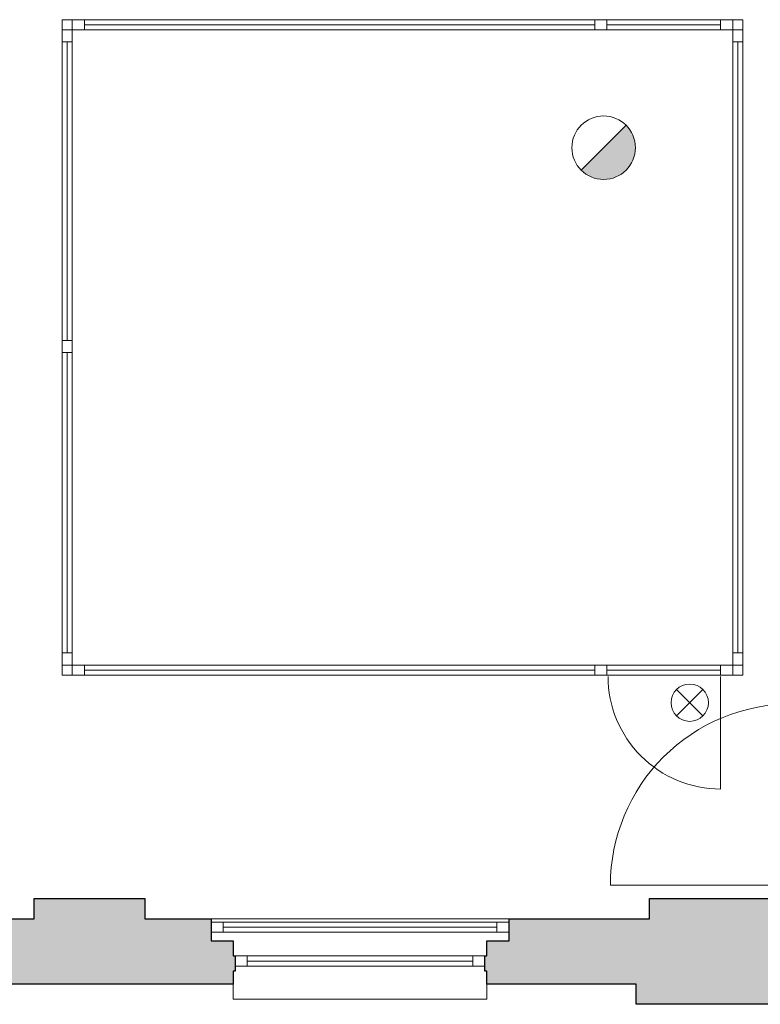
# Model space of a CAD drawing. Header units: millimetres. Extents: x -13022 to 1371524, y -38729 to 632593.
# Tile 206 of 256: x 1025377 to 1029055, y -13352 to -8462. Entities that reach past the tile are written whole.
import ezdxf

# ---------------------------------------------------------------- set-up
doc = ezdxf.new("R2010")
doc.units = ezdxf.units.MM
doc.header["$LTSCALE"] = 35
doc.linetypes.add('DASHED', pattern=[200, 100, -100])
doc.layers.add('Al65----_beveiliging-inst', color=92, linetype='Continuous', lineweight=9)
doc.layers.add('brandveiligheid voorzieningen', color=10, linetype='Continuous', lineweight=9)
for name, color, linetype in [('LAYER111', 7, 'Continuous'), ('LAYER22', 7, 'Continuous'), ('LAYER28', 7, 'Continuous'), ('LAYER30', 7, 'Continuous'), ('LAYER31', 7, 'Continuous')]:
    doc.layers.add(name, color=color, linetype=linetype)

# ---------------------------------------------------------------- blocks, each defined once
blk = doc.blocks.new('Nevenindicator')
at = {"layer": 'Al65----_beveiliging-inst', "color": 92, "ltscale": 0.7}
for p, q in [((159.186, -81.935), (161.371, -79.75)), ((159.186, -79.75), (161.371, -81.935))]:
    blk.add_line(p, q, dxfattribs=at)
blk.add_circle((160.278, -80.842), 1.545, dxfattribs=at)
blk = doc.blocks.new('Brandmelder')
at = {"layer": 'brandveiligheid voorzieningen'}
blk.add_hatch(color=256, dxfattribs=at).paths.add_polyline_path([(76.618, -89.802, 0.198912), (75.848, -87.943), (72.13, -91.661, 0.668179)])
blk.add_line((72.13, -91.661), (75.848, -87.943), dxfattribs=at)
blk.add_circle((73.989, -89.802), 2.629, dxfattribs=at)

msp = doc.modelspace()

# ---------------------------------------------------------------- hatches: boundary and pattern name
at = {"layer": 'LAYER111', "linetype": 'Continuous', "lineweight": 5}
for points in [[(1024964.321, -13251.656), (1024964.321, -13186.656), (1024954.321, -13186.656), (1024954.321, -13111.672), (1024964.258, -13111.664), (1024964.258, -13036.664), (1025074.258, -13036.664), (1025074.258, -12926.672), (1025449.383, -12926.687), (1025449.383, -12826.679), (1025999.383, -12826.679), (1025999.383, -12926.687), (1026327.508, -12926.664), (1026327.508, -13036.656), (1026437.508, -13036.656), (1026437.508, -13111.648), (1026447.508, -13111.656), (1026447.508, -13186.648), (1026437.508, -13186.648), (1026437.508, -13251.656)], [(1027697.446, -13251.656), (1027697.352, -13186.656), (1027687.352, -13186.656), (1027687.477, -13111.64), (1027697.352, -13111.656), (1027697.352, -13036.664), (1027807.414, -13036.664), (1027807.414, -12926.672), (1028504.383, -12926.687), (1028504.383, -12826.679), (1029299.571, -12826.679), (1029299.571, -12926.687), (1029919.289, -12926.672), (1029919.289, -13036.664), (1030029.289, -13036.664), (1030029.289, -13111.656), (1030039.227, -13111.664), (1030039.289, -13186.656), (1030029.227, -13186.656), (1030029.383, -13251.656), (1029119.383, -13251.672), (1029119.383, -13351.672), (1028439.383, -13351.672), (1028439.383, -13251.672)]]:
    msp.add_hatch(color=254, dxfattribs=at).paths.add_polyline_path(points, flags=0)

# ---------------------------------------------------------------- linework, layer by layer
at = {"layer": 'LAYER22', "color": 7, "linetype": 'Continuous', "lineweight": 18}
for points in [[(1026327.383, -12926.687), (1027807.321, -12926.679)], [(1026437.508, -13251.656), (1026437.508, -13326.656), (1027697.446, -13326.656), (1027697.446, -13251.656)]]:
    msp.add_lwpolyline(points, dxfattribs=at)
at = {"layer": 'LAYER22', "color": 7, "linetype": 'DASHED', "lineweight": 18}
for points in [[(1026327.383, -12926.687), (1027807.321, -12926.679)], [(1026437.508, -13251.656), (1026437.508, -13326.656), (1027697.446, -13326.656), (1027697.446, -13251.656)]]:
    msp.add_lwpolyline(points, dxfattribs=at)
at = {"layer": 'LAYER28', "color": 7, "linetype": 'Continuous', "lineweight": 18}
for points in [[(1025588.383, -8511.687), (1025588.383, -8461.687), (1025638.383, -8461.687)], [(1028918.321, -8461.687), (1028968.321, -8461.687), (1028968.321, -8511.687)], [(1025638.383, -11716.679), (1025588.383, -11716.679), (1025588.383, -11666.679)], [(1028968.383, -11666.679), (1028968.383, -11716.679), (1028918.383, -11716.679)]]:
    msp.add_lwpolyline(points, dxfattribs=at)
at = {"layer": 'LAYER28', "color": 7, "linetype": 'DASHED', "lineweight": 18}
for points in [[(1025588.383, -8511.687), (1025588.383, -8461.687), (1025638.383, -8461.687)], [(1028918.321, -8461.687), (1028968.321, -8461.687), (1028968.321, -8511.687)], [(1025638.383, -11716.679), (1025588.383, -11716.679), (1025588.383, -11666.679)], [(1028968.383, -11666.679), (1028968.383, -11716.679), (1028918.383, -11716.679)]]:
    msp.add_lwpolyline(points, dxfattribs=at)
at = {"layer": 'LAYER28', "color": 7, "linetype": 'Continuous', "lineweight": 25}
for points in [[(1024964.321, -13251.656), (1024964.321, -13186.656), (1024954.321, -13186.656), (1024954.321, -13111.672), (1024964.258, -13111.664), (1024964.258, -13036.664), (1025074.258, -13036.664), (1025074.258, -12926.672), (1025449.383, -12926.687), (1025449.383, -12826.679), (1025999.383, -12826.679), (1025999.383, -12926.687), (1026327.508, -12926.664), (1026327.508, -13036.656), (1026437.508, -13036.656), (1026437.508, -13111.648), (1026447.508, -13111.656), (1026447.508, -13186.648), (1026437.508, -13186.648), (1026437.508, -13251.656)], [(1027697.446, -13251.656), (1027697.352, -13186.656), (1027687.352, -13186.656), (1027687.477, -13111.64), (1027697.352, -13111.656), (1027697.352, -13036.664), (1027807.414, -13036.664), (1027807.414, -12926.672), (1028504.383, -12926.687), (1028504.383, -12826.679), (1029299.571, -12826.679), (1029299.571, -12926.687), (1029919.289, -12926.672), (1029919.289, -13036.664), (1030029.289, -13036.664), (1030029.289, -13111.656), (1030039.227, -13111.664), (1030039.289, -13186.656), (1030029.227, -13186.656), (1030029.383, -13251.656), (1029119.383, -13251.672), (1029119.383, -13351.672), (1028439.383, -13351.672), (1028439.383, -13251.672)]]:
    msp.add_lwpolyline(points, close=True, dxfattribs=at)
at = {"layer": 'LAYER30', "color": 7, "linetype": 'Continuous', "lineweight": 18}
for points in [[(1025638.383, -8461.679), (1025698.383, -8461.679), (1025698.383, -8511.679), (1025638.383, -8511.679)], [(1028233.383, -8461.679), (1028293.383, -8461.679), (1028293.383, -8511.679), (1028233.383, -8511.679)], [(1028233.383, -8461.679), (1028293.383, -8461.679), (1028293.383, -8511.679), (1028233.383, -8511.679)], [(1028858.321, -8461.679), (1028918.321, -8461.679), (1028918.321, -8511.679), (1028858.321, -8511.679)], [(1025638.383, -8511.687), (1025638.383, -8571.687), (1025588.383, -8571.687), (1025588.383, -8511.687)], [(1028968.321, -8511.687), (1028968.321, -8571.687), (1028918.321, -8571.687), (1028918.321, -8511.687)], [(1025638.383, -10054.179), (1025638.383, -10114.179), (1025588.383, -10114.179), (1025588.383, -10054.179)], [(1025638.383, -10054.179), (1025638.383, -10114.179), (1025588.383, -10114.179), (1025588.383, -10054.179)], [(1025638.383, -11606.679), (1025638.383, -11666.679), (1025588.383, -11666.679), (1025588.383, -11606.679)], [(1028968.321, -11606.679), (1028968.321, -11666.679), (1028918.321, -11666.679), (1028918.321, -11606.679)], [(1025698.383, -11716.679), (1025638.383, -11716.679), (1025638.383, -11666.679), (1025698.383, -11666.679)], [(1028293.383, -11716.679), (1028233.383, -11716.679), (1028233.383, -11666.679), (1028293.383, -11666.679)], [(1028293.383, -11716.679), (1028233.383, -11716.679), (1028233.383, -11666.679), (1028293.383, -11666.679)], [(1028918.383, -11716.679), (1028858.383, -11716.679), (1028858.383, -11666.679), (1028918.383, -11666.679)], [(1026387.414, -12943.5), (1026327.414, -12943.5), (1026327.414, -12993.5), (1026387.414, -12993.5)], [(1027807.383, -12943.5), (1027747.383, -12943.5), (1027747.383, -12993.5), (1027807.383, -12993.5)], [(1026447.508, -13161.656), (1026507.508, -13161.656), (1026507.508, -13111.656), (1026447.508, -13111.656)], [(1027627.508, -13161.656), (1027687.508, -13161.656), (1027687.508, -13111.656), (1027627.508, -13111.656)]]:
    msp.add_lwpolyline(points, close=True, dxfattribs=at)
for points in [[(1025698.383, -8461.679), (1028233.383, -8461.679)], [(1025698.383, -8486.679), (1028233.383, -8486.679)], [(1028293.383, -8461.679), (1028858.321, -8461.679)], [(1028293.383, -8486.679), (1028858.321, -8486.679)], [(1025698.383, -8511.679), (1028233.383, -8511.679)], [(1028293.383, -8511.679), (1028858.321, -8511.679)], [(1025588.383, -8571.687), (1025588.383, -10054.179)], [(1025613.383, -8571.687), (1025613.383, -10054.179)], [(1025638.383, -8571.687), (1025638.383, -10054.179)], [(1028918.321, -8571.687), (1028918.321, -11606.679)], [(1028943.321, -8571.687), (1028943.321, -11606.679)], [(1028968.321, -8571.687), (1028968.321, -11606.679)], [(1025588.383, -10114.179), (1025588.383, -11606.679)], [(1025613.383, -10114.179), (1025613.383, -11606.679)], [(1025638.383, -10114.179), (1025638.383, -11606.679)], [(1028233.383, -11666.679), (1025698.383, -11666.679)], [(1028858.383, -11666.679), (1028293.383, -11666.679)], [(1028233.383, -11691.679), (1025698.383, -11691.679)], [(1028233.383, -11716.679), (1025698.383, -11716.679)], [(1028858.383, -11691.679), (1028293.383, -11691.679)], [(1028858.383, -11716.679), (1028293.383, -11716.679)], [(1027747.383, -12943.5), (1026387.414, -12943.5)], [(1027747.383, -12968.5), (1026387.414, -12968.5)], [(1027747.383, -12993.5), (1026387.414, -12993.5)], [(1026507.508, -13111.656), (1027627.508, -13111.656)], [(1026507.508, -13136.656), (1027627.508, -13136.656)], [(1026507.508, -13161.656), (1027627.508, -13161.656)]]:
    msp.add_lwpolyline(points, dxfattribs=at)
at = {"layer": 'LAYER31', "color": 7, "linetype": 'Continuous', "lineweight": 18}
for points in [[(1028858.383, -11723.547), (1028858.383, -12282.562, -0.41421361), (1028299.352, -11723.547)], [(1029211.071, -12759.679), (1028311.071, -12759.679, -0.41421361), (1029211.071, -11859.672)]]:
    msp.add_lwpolyline(points, format="xyb", dxfattribs=at)

# ---------------------------------------------------------------- block references
at = {"layer": 'Al65----_beveiliging-inst', "xscale": 60, "yscale": 60, "zscale": 60}
for name, p in [('Brandmelder', (1023837.825, -3709.166)), ('Nevenindicator', (1019088.241, -7003.116))]:
    msp.add_blockref(name, p, dxfattribs=at)

doc.saveas('drawing.dxf')
